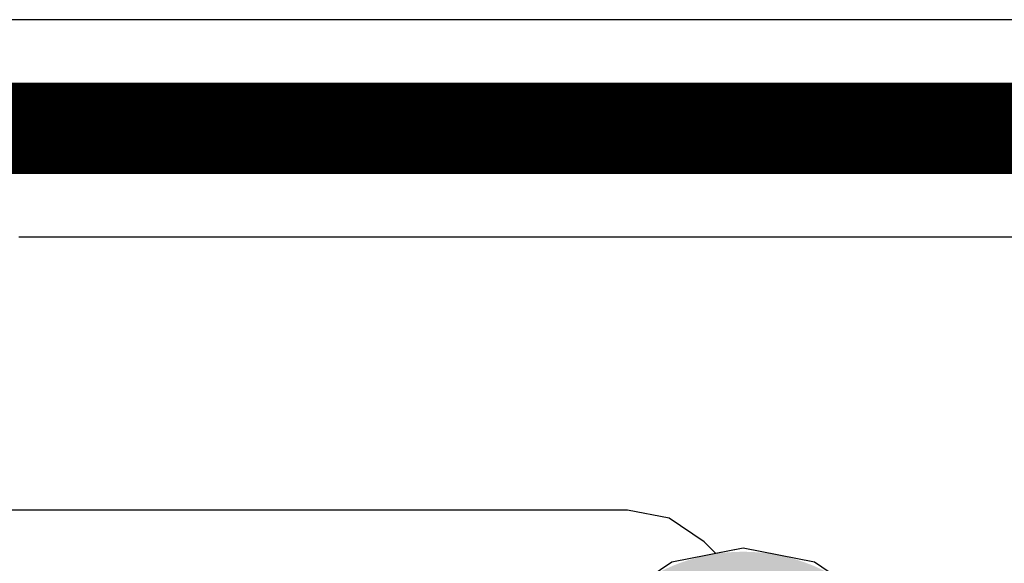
# Model space of a CAD drawing. Header units: millimetres. Extents: x 9.4 to 105.2, y 7.6 to 67.1.
# Tile 110 of 152: x 89.197 to 90.815, y 19.649 to 20.542. Entities that reach past the tile are written whole.
import ezdxf

# ---------------------------------------------------------------- set-up
doc = ezdxf.new("R2010")
doc.units = ezdxf.units.MM
for name, color, linetype in [('BottomLayer', 5, 'Continuous'), ('BottomSolder', 6, 'Continuous'), ('TopLayer', 1, 'Continuous'), ('TopSolder', 216, 'Continuous')]:
    doc.layers.add(name, color=color, linetype=linetype)

msp = doc.modelspace()

# ---------------------------------------------------------------- hatches: boundary and pattern name
at = {"layer": 'BottomSolder'}
h = msp.add_hatch(color=6, dxfattribs=at)
edge = h.paths.add_edge_path()
edge.add_arc((90.3855, 19.3679), 0.3, 0, 360)
at = {"layer": 'TopSolder'}
h = msp.add_hatch(color=216, dxfattribs=at)
edge = h.paths.add_edge_path()
edge.add_arc((90.3855, 19.3679), 0.3, 0, 360)

# ---------------------------------------------------------------- linework, layer by layer
at = {"layer": 'BottomLayer'}
for p, q in [((90.1954, 19.7364), (89.1034, 19.7364)), ((90.2637, 19.7228), (90.1954, 19.7364)), ((90.3216, 19.6842), (90.2637, 19.7228)), ((90.3408, 19.6649), (90.3216, 19.6842)), ((90.3855, 19.6738), (90.3408, 19.6649)), ((90.5025, 19.6505), (90.3855, 19.6738)), ((90.6018, 19.5842), (90.5025, 19.6505))]:
    msp.add_line(p, q, dxfattribs=at)
at = {"layer": 'TopLayer'}
for p, q in [((91.0595, 20.5419), (89.1213, 20.5419)), ((89.1952, 20.1851), (91.0595, 20.1851)), ((90.3855, 19.6738), (90.2684, 19.6505)), ((90.5025, 19.6505), (90.3855, 19.6738)), ((90.2684, 19.6505), (90.1692, 19.5842)), ((90.6018, 19.5842), (90.5025, 19.6505))]:
    msp.add_line(p, q, dxfattribs=at)
at = {"layer": 'TopLayer', "const_width": 0.15}
msp.add_lwpolyline([(89.1213, 20.3635), (91.4845, 20.3635)], dxfattribs=at)

doc.saveas('drawing.dxf')
